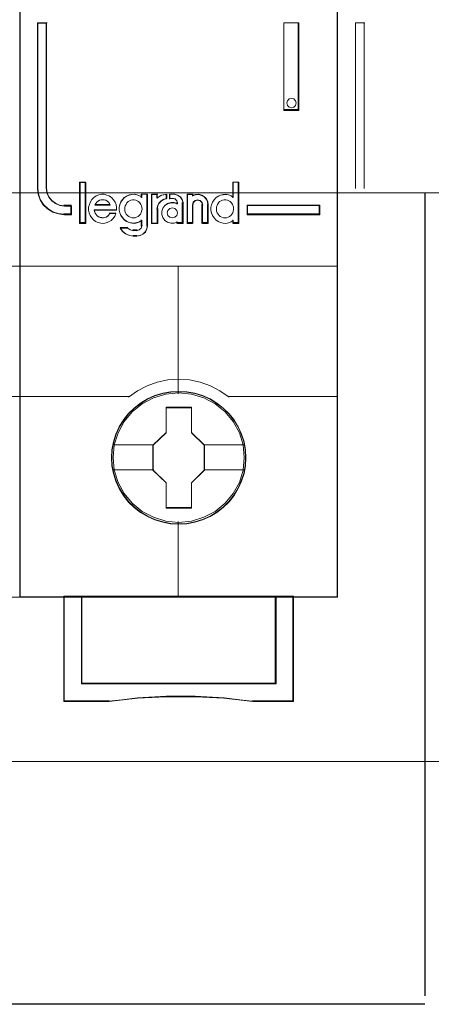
# Model space of a CAD drawing. Header units: millimetres. Extents: x 262469 to 275208, y -32539 to 9411.
# Tile 19 of 256: x 270089 to 270115, y -26675 to -26614. Entities that reach past the tile are written whole.
import ezdxf

# ---------------------------------------------------------------- set-up
doc = ezdxf.new("R2010")
doc.units = ezdxf.units.MM
doc.header["$LTSCALE"] = 100
doc.linetypes.add('DASHED', pattern=[0.75, 0.5, -0.25])
for name, color, linetype, lineweight in [('$ ele elektryka', 1, 'Continuous', 30), ('$ IE SCHEMAT', 7, 'Continuous', 0), ('$ MP elektryka', 1, 'Continuous', 30)]:
    doc.layers.add(name, color=color, linetype=linetype, lineweight=lineweight)

msp = doc.modelspace()

# ---------------------------------------------------------------- linework, layer by layer
at = {"layer": '$ ele elektryka', "color": 7, "lineweight": 0}
for points in [[(270089.272, -26559.588), (270069.483, -26559.588), (270069.483, -26649.535), (270089.272, -26649.535), (270089.272, -26559.588)], [(270109.062, -26559.588), (270089.272, -26559.588), (270089.272, -26649.535), (270109.062, -26649.535), (270109.062, -26559.588)], [(270092.497, -26625.708), (270092.497, -26625.17), (270092.053, -26625.17), (270091.753, -26625.127), (270091.49, -26625.012), (270091.259, -26624.849), (270091.077, -26624.625), (270090.958, -26624.359), (270090.927, -26624.068), (270090.927, -26613.745), (270090.37, -26613.745), (270090.37, -26624.068), (270090.408, -26624.437), (270090.527, -26624.788), (270090.727, -26625.097), (270091.002, -26625.351), (270091.321, -26625.545), (270091.671, -26625.666), (270092.053, -26625.708), (270092.497, -26625.708)], [(270105.721, -26613.745), (270105.721, -26619.212), (270106.648, -26619.212), (270106.648, -26613.745), (270105.721, -26613.745)], [(270106.446, -26618.604), (270106.485, -26618.748), (270106.446, -26618.905), (270106.34, -26619.003), (270106.187, -26619.049), (270106.041, -26619.003), (270105.935, -26618.905), (270105.896, -26618.748), (270105.935, -26618.604), (270106.041, -26618.492), (270106.187, -26618.459), (270106.34, -26618.492), (270106.446, -26618.604)], [(270093.362, -26626.228), (270093.362, -26623.706), (270093.021, -26623.706), (270093.021, -26626.228), (270093.362, -26626.228)], [(270107.964, -26625.126), (270103.42, -26625.126), (270103.42, -26625.708), (270107.964, -26625.708), (270107.964, -26625.126)], [(270103.35, -26640.857), (270103.326, -26640.36), (270103.246, -26639.863), (270103.074, -26639.384), (270102.877, -26638.93), (270102.619, -26638.493), (270102.306, -26638.111), (270101.943, -26637.76), (270101.538, -26637.451), (270101.126, -26637.184), (270100.647, -26636.978), (270100.174, -26636.839), (270099.67, -26636.748), (270099.166, -26636.717), (270098.663, -26636.748), (270098.171, -26636.839), (270097.673, -26636.978), (270097.219, -26637.184), (270096.789, -26637.451), (270096.389, -26637.76), (270096.021, -26638.111), (270095.726, -26638.493), (270095.456, -26638.93), (270095.241, -26639.384), (270095.105, -26639.863), (270095.007, -26640.36), (270094.976, -26640.857), (270095.007, -26641.354), (270095.105, -26641.833), (270095.241, -26642.312), (270095.456, -26642.766), (270095.726, -26643.203), (270096.021, -26643.597), (270096.389, -26643.954), (270096.789, -26644.257), (270097.219, -26644.512), (270097.673, -26644.718), (270098.171, -26644.863), (270098.663, -26644.966), (270099.166, -26644.991), (270099.67, -26644.966), (270100.174, -26644.863), (270100.647, -26644.718), (270101.126, -26644.512), (270101.538, -26644.257), (270101.943, -26643.954), (270102.306, -26643.597), (270102.619, -26643.203), (270102.877, -26642.766), (270103.074, -26642.312), (270103.246, -26641.833), (270103.326, -26641.354), (270103.35, -26640.857)], [(270103.35, -26640.857), (270103.326, -26640.36), (270103.246, -26639.863), (270103.074, -26639.384), (270102.877, -26638.93), (270102.619, -26638.493), (270102.306, -26638.111), (270101.943, -26637.76), (270101.538, -26637.451), (270101.126, -26637.184), (270100.647, -26636.978), (270100.174, -26636.839), (270099.67, -26636.748), (270099.166, -26636.717), (270098.663, -26636.748), (270098.171, -26636.839), (270097.673, -26636.978), (270097.219, -26637.184), (270096.789, -26637.451), (270096.389, -26637.76), (270096.021, -26638.111), (270095.726, -26638.493), (270095.456, -26638.93), (270095.241, -26639.384), (270095.105, -26639.863), (270095.007, -26640.36), (270094.976, -26640.857), (270095.007, -26641.354), (270095.105, -26641.833), (270095.241, -26642.312), (270095.456, -26642.766), (270095.726, -26643.203), (270096.021, -26643.597), (270096.389, -26643.954), (270096.789, -26644.257), (270097.219, -26644.512), (270097.673, -26644.718), (270098.171, -26644.863), (270098.663, -26644.966), (270099.166, -26644.991), (270099.67, -26644.966), (270100.174, -26644.863), (270100.647, -26644.718), (270101.126, -26644.512), (270101.538, -26644.257), (270101.943, -26643.954), (270102.306, -26643.597), (270102.619, -26643.203), (270102.877, -26642.766), (270103.074, -26642.312), (270103.246, -26641.833), (270103.326, -26641.354), (270103.35, -26640.857)], [(270103.331, -26640.855), (270103.306, -26640.361), (270103.227, -26639.866), (270103.056, -26639.39), (270102.86, -26638.938), (270102.603, -26638.503), (270102.292, -26638.124), (270101.931, -26637.774), (270101.528, -26637.466), (270101.118, -26637.201), (270100.641, -26636.996), (270100.171, -26636.857), (270099.669, -26636.767), (270099.168, -26636.737), (270098.667, -26636.767), (270098.178, -26636.857), (270097.683, -26636.996), (270097.231, -26637.201), (270096.803, -26637.466), (270096.406, -26637.774), (270096.039, -26638.124), (270095.745, -26638.503), (270095.476, -26638.938), (270095.263, -26639.39), (270095.128, -26639.866), (270095.03, -26640.361), (270095, -26640.855), (270095.03, -26641.35), (270095.128, -26641.826), (270095.263, -26642.302), (270095.476, -26642.754), (270095.745, -26643.189), (270096.039, -26643.581), (270096.406, -26643.936), (270096.803, -26644.238), (270097.231, -26644.491), (270097.683, -26644.696), (270098.178, -26644.841), (270098.667, -26644.943), (270099.168, -26644.967), (270099.669, -26644.943), (270100.171, -26644.841), (270100.641, -26644.696), (270101.118, -26644.491), (270101.528, -26644.238), (270101.931, -26643.936), (270102.292, -26643.581), (270102.603, -26643.189), (270102.86, -26642.754), (270103.056, -26642.302), (270103.227, -26641.826), (270103.306, -26641.35), (270103.331, -26640.855)], [(270098.379, -26637.711), (270099.973, -26637.711), (270099.973, -26639.284), (270100.774, -26640.062), (270100.774, -26641.635), (270099.973, -26642.424), (270099.973, -26643.986), (270098.379, -26643.986), (270098.379, -26642.424), (270097.561, -26641.635), (270097.561, -26640.062), (270098.379, -26639.284), (270098.379, -26637.711)], [(270098.379, -26637.711), (270099.973, -26637.711), (270099.973, -26637.711), (270099.973, -26639.284), (270099.973, -26639.284), (270100.774, -26640.062), (270100.774, -26640.062), (270100.774, -26641.635), (270100.774, -26641.635), (270099.973, -26642.424), (270099.973, -26642.424), (270099.973, -26643.986), (270099.973, -26643.986), (270098.379, -26643.986), (270098.379, -26643.986), (270098.379, -26642.424), (270098.379, -26642.424), (270097.561, -26641.635), (270097.561, -26641.635), (270097.561, -26640.062), (270097.561, -26640.062), (270098.379, -26639.284), (270098.379, -26639.284), (270098.379, -26637.711), (270098.379, -26637.711)], [(270098.391, -26637.734), (270099.962, -26637.734), (270099.962, -26639.296), (270100.75, -26640.067), (270100.75, -26641.629), (270099.962, -26642.413), (270099.962, -26643.962), (270098.391, -26643.962), (270098.391, -26642.413), (270097.584, -26641.629), (270097.584, -26640.067), (270098.391, -26639.296), (270098.391, -26637.734)], [(270105.222, -26649.488), (270105.222, -26654.94), (270093.113, -26654.94), (270093.113, -26649.488), (270092.016, -26649.488), (270092.016, -26656.039), (270094.816, -26656.039), (270096.599, -26655.844), (270098.395, -26655.747), (270100.191, -26655.747), (270101.986, -26655.844), (270103.775, -26656.039), (270106.319, -26656.039), (270106.319, -26649.488), (270105.222, -26649.488)], [(270099.163, -26649.488), (270093.11, -26649.488), (270093.11, -26654.948), (270105.228, -26654.948), (270105.228, -26649.488), (270099.163, -26649.488)], [(270105.228, -26654.948), (270105.228, -26649.488), (270099.163, -26649.488), (270093.11, -26649.488), (270093.11, -26654.948), (270105.228, -26654.948)]]:
    msp.add_lwpolyline(points, close=True, dxfattribs=at)
at = {"layer": '$ ele elektryka', "color": 139, "lineweight": 0}
for points in [[(270089.272, -26559.588), (270069.483, -26559.588), (270069.483, -26649.535), (270089.272, -26649.535), (270089.272, -26559.588)], [(270109.062, -26559.588), (270089.272, -26559.588), (270089.272, -26649.535), (270109.062, -26649.535), (270109.062, -26559.588)], [(270106.485, -26618.748), (270106.446, -26618.604), (270106.34, -26618.492), (270106.187, -26618.459), (270106.041, -26618.492), (270105.935, -26618.604), (270105.896, -26618.748), (270105.935, -26618.905), (270106.041, -26619.003), (270106.187, -26619.049), (270106.34, -26619.003), (270106.446, -26618.905), (270106.485, -26618.748)], [(270096.338, -26625.914), (270096.447, -26625.901), (270096.543, -26625.87), (270096.632, -26625.82), (270096.709, -26625.757), (270096.779, -26625.669), (270096.824, -26625.587), (270096.856, -26625.481), (270096.882, -26625.374), (270096.869, -26625.267), (270096.85, -26625.16), (270096.805, -26625.066), (270096.747, -26624.965), (270096.671, -26624.896), (270096.587, -26624.84), (270096.491, -26624.796), (270096.389, -26624.777), (270096.293, -26624.777), (270096.184, -26624.796), (270096.101, -26624.84), (270096.012, -26624.896), (270095.935, -26624.965), (270095.884, -26625.066), (270095.839, -26625.16), (270095.807, -26625.267), (270095.807, -26625.374), (270095.82, -26625.481), (270095.852, -26625.587), (270095.903, -26625.669), (270095.967, -26625.757), (270096.056, -26625.82), (270096.146, -26625.87), (270096.242, -26625.901), (270096.338, -26625.914)], [(270102.044, -26625.914), (270102.147, -26625.901), (270102.242, -26625.87), (270102.338, -26625.82), (270102.415, -26625.757), (270102.478, -26625.669), (270102.536, -26625.587), (270102.568, -26625.481), (270102.574, -26625.374), (270102.574, -26625.267), (270102.555, -26625.16), (270102.51, -26625.066), (270102.446, -26624.965), (270102.37, -26624.896), (270102.293, -26624.84), (270102.198, -26624.796), (270102.102, -26624.777), (270101.993, -26624.777), (270101.898, -26624.796), (270101.802, -26624.84), (270101.713, -26624.896), (270101.649, -26624.965), (270101.585, -26625.066), (270101.54, -26625.16), (270101.515, -26625.267), (270101.515, -26625.374), (270101.528, -26625.481), (270101.559, -26625.587), (270101.617, -26625.669), (270101.681, -26625.757), (270101.757, -26625.82), (270101.853, -26625.87), (270101.949, -26625.901), (270102.044, -26625.914)], [(270099.093, -26625.596), (270099.047, -26625.44), (270098.929, -26625.323), (270098.771, -26625.278), (270098.614, -26625.323), (270098.495, -26625.44), (270098.449, -26625.596), (270098.495, -26625.752), (270098.614, -26625.868), (270098.771, -26625.914), (270098.929, -26625.868), (270099.047, -26625.752), (270099.093, -26625.596)], [(270103.253, -26640.843), (270103.173, -26640.049), (270102.946, -26639.297), (270102.565, -26638.599), (270102.061, -26637.987), (270101.441, -26637.49), (270100.728, -26637.114), (270099.96, -26636.883), (270099.161, -26636.81), (270098.368, -26636.883), (270097.606, -26637.114), (270096.894, -26637.49), (270096.273, -26637.987), (270095.769, -26638.599), (270095.388, -26639.297), (270095.155, -26640.049), (270095.081, -26640.843), (270095.155, -26641.632), (270095.388, -26642.39), (270095.769, -26643.081), (270096.273, -26643.693), (270096.894, -26644.197), (270097.606, -26644.567), (270098.368, -26644.803), (270099.161, -26644.882), (270099.96, -26644.803), (270100.728, -26644.567), (270101.441, -26644.197), (270102.061, -26643.693), (270102.565, -26643.081), (270102.946, -26642.39), (270103.173, -26641.632), (270103.253, -26640.843)]]:
    msp.add_lwpolyline(points, close=True, dxfattribs=at)
at = {"layer": '$ ele elektryka', "color": 59, "lineweight": 0}
for points in [[(270109.043, -26559.611), (270089.296, -26559.611), (270089.296, -26649.515), (270109.043, -26649.515), (270109.043, -26559.611)], [(270105.721, -26613.745), (270105.721, -26619.212), (270106.648, -26619.212), (270106.648, -26613.745), (270105.721, -26613.745)], [(270106.446, -26618.604), (270106.485, -26618.748), (270106.446, -26618.905), (270106.34, -26619.003), (270106.187, -26619.049), (270106.041, -26619.003), (270105.935, -26618.905), (270105.896, -26618.748), (270105.935, -26618.604), (270106.041, -26618.492), (270106.187, -26618.459), (270106.34, -26618.492), (270106.446, -26618.604)], [(270093.382, -26626.252), (270093.382, -26623.683), (270092.997, -26623.683), (270092.997, -26626.252), (270093.382, -26626.252)], [(270101.177, -26625.262), (270101.177, -26625.44), (270101.209, -26625.606), (270101.272, -26625.76), (270101.366, -26625.907), (270101.485, -26626.03), (270101.624, -26626.135), (270101.768, -26626.202), (270101.932, -26626.239), (270102.102, -26626.252), (270102.272, -26626.221), (270102.429, -26626.159), (270102.567, -26626.067), (270102.567, -26626.252), (270102.919, -26626.252), (270102.919, -26623.683), (270102.567, -26623.683), (270102.567, -26624.629), (270102.429, -26624.537), (270102.272, -26624.482), (270102.102, -26624.451), (270101.932, -26624.463), (270101.768, -26624.494), (270101.624, -26624.568), (270101.485, -26624.66), (270101.366, -26624.783), (270101.272, -26624.93), (270101.209, -26625.096), (270101.177, -26625.262)], [(270093.556, -26625.417), (270093.588, -26625.584), (270093.65, -26625.751), (270093.738, -26625.893), (270093.851, -26626.023), (270093.99, -26626.128), (270094.153, -26626.202), (270094.31, -26626.239), (270094.48, -26626.252), (270094.649, -26626.221), (270094.812, -26626.159), (270094.957, -26626.066), (270095.076, -26625.948), (270095.183, -26625.8), (270095.258, -26625.645), (270094.875, -26625.645), (270094.812, -26625.726), (270094.737, -26625.8), (270094.649, -26625.856), (270094.567, -26625.887), (270094.473, -26625.905), (270094.373, -26625.893), (270094.279, -26625.874), (270094.184, -26625.843), (270094.096, -26625.781), (270094.034, -26625.707), (270093.971, -26625.621), (270093.939, -26625.528), (270093.908, -26625.435), (270095.302, -26625.435), (270095.302, -26625.256), (270095.271, -26625.076), (270095.202, -26624.922), (270095.108, -26624.773), (270094.995, -26624.65), (270094.844, -26624.544), (270094.693, -26624.483), (270094.523, -26624.439), (270094.354, -26624.439), (270094.184, -26624.47), (270094.027, -26624.532), (270093.889, -26624.637), (270093.757, -26624.755), (270093.663, -26624.903), (270093.6, -26625.07), (270093.556, -26625.237), (270093.556, -26625.417)], [(270094.851, -26625.014), (270094.903, -26625.118), (270093.944, -26625.118), (270094.002, -26625.014), (270094.066, -26624.93), (270094.144, -26624.875), (270094.24, -26624.812), (270094.33, -26624.791), (270094.427, -26624.777), (270094.523, -26624.791), (270094.62, -26624.812), (270094.71, -26624.875), (270094.787, -26624.93), (270094.851, -26625.014)], [(270094.903, -26625.118), (270093.944, -26625.118), (270094.002, -26625.014), (270094.066, -26624.93), (270094.144, -26624.875), (270094.24, -26624.812), (270094.33, -26624.791), (270094.427, -26624.777), (270094.523, -26624.791), (270094.62, -26624.812), (270094.71, -26624.875), (270094.787, -26624.93), (270094.851, -26625.014), (270094.903, -26625.118)], [(270095.559, -26624.918), (270095.497, -26625.084), (270095.465, -26625.249), (270095.465, -26625.427), (270095.497, -26625.593), (270095.559, -26625.746), (270095.66, -26625.894), (270095.773, -26626.016), (270095.911, -26626.121), (270096.074, -26626.188), (270096.231, -26626.225), (270096.401, -26626.237), (270096.564, -26626.206), (270096.721, -26626.145), (270096.872, -26626.053), (270096.872, -26626.403), (270096.828, -26626.556), (270096.708, -26626.661), (270096.564, -26626.703), (270096.338, -26626.703), (270096.137, -26626.661), (270095.955, -26626.556), (270095.522, -26626.556), (270095.666, -26626.759), (270095.861, -26626.912), (270096.093, -26627.016), (270096.338, -26627.047), (270096.564, -26627.047), (270096.765, -26627.016), (270096.941, -26626.924), (270097.091, -26626.789), (270097.185, -26626.599), (270097.223, -26626.403), (270097.223, -26624.439), (270096.872, -26624.439), (270096.872, -26624.617), (270096.721, -26624.525), (270096.564, -26624.47), (270096.401, -26624.439), (270096.231, -26624.452), (270096.074, -26624.482), (270095.911, -26624.556), (270095.773, -26624.648), (270095.66, -26624.771), (270095.559, -26624.918)], [(270096.779, -26625.669), (270096.709, -26625.757), (270096.632, -26625.82), (270096.543, -26625.87), (270096.447, -26625.901), (270096.338, -26625.914), (270096.242, -26625.901), (270096.146, -26625.87), (270096.056, -26625.82), (270095.967, -26625.757), (270095.903, -26625.669), (270095.852, -26625.587), (270095.82, -26625.481), (270095.807, -26625.374), (270095.807, -26625.267), (270095.839, -26625.16), (270095.884, -26625.066), (270095.935, -26624.965), (270096.012, -26624.896), (270096.101, -26624.84), (270096.184, -26624.796), (270096.293, -26624.777), (270096.389, -26624.777), (270096.491, -26624.796), (270096.587, -26624.84), (270096.671, -26624.896), (270096.747, -26624.965), (270096.805, -26625.066), (270096.85, -26625.16), (270096.869, -26625.267), (270096.882, -26625.374), (270096.856, -26625.481), (270096.824, -26625.587), (270096.779, -26625.669)], [(270095.884, -26625.066), (270095.935, -26624.965), (270096.012, -26624.896), (270096.101, -26624.84), (270096.184, -26624.796), (270096.293, -26624.777), (270096.389, -26624.777), (270096.491, -26624.796), (270096.587, -26624.84), (270096.671, -26624.896), (270096.747, -26624.965), (270096.805, -26625.066), (270096.85, -26625.16), (270096.869, -26625.267), (270096.882, -26625.374), (270096.856, -26625.481), (270096.824, -26625.587), (270096.779, -26625.669), (270096.709, -26625.757), (270096.632, -26625.82), (270096.543, -26625.87), (270096.447, -26625.901), (270096.338, -26625.914), (270096.242, -26625.901), (270096.146, -26625.87), (270096.056, -26625.82), (270095.967, -26625.757), (270095.903, -26625.669), (270095.852, -26625.587), (270095.82, -26625.481), (270095.807, -26625.374), (270095.807, -26625.267), (270095.839, -26625.16), (270095.884, -26625.066)], [(270097.464, -26624.439), (270097.464, -26626.252), (270097.824, -26626.252), (270097.824, -26625.342), (270097.856, -26625.163), (270097.94, -26624.984), (270098.075, -26624.848), (270098.236, -26624.755), (270098.422, -26624.699), (270098.422, -26624.439), (270098.107, -26624.483), (270097.824, -26624.631), (270097.824, -26624.439), (270097.464, -26624.439)], [(270097.487, -26624.459), (270097.487, -26626.228), (270097.83, -26626.228), (270097.83, -26625.34), (270097.86, -26625.165), (270097.94, -26624.99), (270098.068, -26624.857), (270098.221, -26624.767), (270098.399, -26624.712), (270098.399, -26624.459), (270098.099, -26624.501), (270097.83, -26624.646), (270097.83, -26624.459), (270097.487, -26624.459)], [(270098.183, -26625.311), (270098.119, -26625.497), (270098.119, -26625.707), (270098.183, -26625.893), (270098.309, -26626.066), (270098.467, -26626.177), (270098.676, -26626.239), (270098.878, -26626.239), (270099.081, -26626.177), (270099.081, -26626.252), (270099.435, -26626.252), (270099.435, -26624.953), (270099.391, -26624.755), (270099.27, -26624.588), (270099.1, -26624.483), (270098.897, -26624.439), (270098.606, -26624.439), (270098.606, -26624.699), (270098.815, -26624.699), (270098.942, -26624.73), (270099.036, -26624.829), (270099.081, -26624.953), (270099.081, -26625.027), (270098.878, -26624.965), (270098.676, -26624.965), (270098.467, -26625.027), (270098.309, -26625.144), (270098.183, -26625.311)], [(270099.687, -26624.439), (270099.687, -26626.252), (270100.03, -26626.252), (270100.03, -26625.089), (270100.074, -26624.934), (270100.188, -26624.829), (270100.34, -26624.786), (270100.505, -26624.829), (270100.607, -26624.934), (270100.651, -26625.089), (270100.651, -26626.252), (270101.006, -26626.252), (270101.006, -26625.089), (270100.975, -26624.903), (270100.899, -26624.724), (270100.772, -26624.588), (270100.6, -26624.495), (270100.417, -26624.439), (270100.214, -26624.452), (270100.03, -26624.514), (270100.03, -26624.439), (270099.687, -26624.439)], [(270099.71, -26624.459), (270099.71, -26626.228), (270100.041, -26626.228), (270100.041, -26625.093), (270100.084, -26624.942), (270100.194, -26624.839), (270100.341, -26624.797), (270100.5, -26624.839), (270100.598, -26624.942), (270100.64, -26625.093), (270100.64, -26626.228), (270100.983, -26626.228), (270100.983, -26625.093), (270100.953, -26624.912), (270100.879, -26624.737), (270100.757, -26624.604), (270100.592, -26624.513), (270100.414, -26624.459), (270100.218, -26624.471), (270100.041, -26624.531), (270100.041, -26624.459), (270099.71, -26624.459)], [(270102.198, -26624.796), (270102.293, -26624.84), (270102.37, -26624.896), (270102.446, -26624.965), (270102.51, -26625.066), (270102.555, -26625.16), (270102.574, -26625.267), (270102.574, -26625.374), (270102.568, -26625.481), (270102.536, -26625.587), (270102.478, -26625.669), (270102.415, -26625.757), (270102.338, -26625.82), (270102.242, -26625.87), (270102.147, -26625.901), (270102.044, -26625.914), (270101.949, -26625.901), (270101.853, -26625.87), (270101.757, -26625.82), (270101.681, -26625.757), (270101.617, -26625.669), (270101.559, -26625.587), (270101.528, -26625.481), (270101.515, -26625.374), (270101.515, -26625.267), (270101.54, -26625.16), (270101.585, -26625.066), (270101.649, -26624.965), (270101.713, -26624.896), (270101.802, -26624.84), (270101.898, -26624.796), (270101.993, -26624.777), (270102.102, -26624.777), (270102.198, -26624.796)], [(270101.54, -26625.16), (270101.585, -26625.066), (270101.649, -26624.965), (270101.713, -26624.896), (270101.802, -26624.84), (270101.898, -26624.796), (270101.993, -26624.777), (270102.102, -26624.777), (270102.198, -26624.796), (270102.293, -26624.84), (270102.37, -26624.896), (270102.446, -26624.965), (270102.51, -26625.066), (270102.555, -26625.16), (270102.574, -26625.267), (270102.574, -26625.374), (270102.568, -26625.481), (270102.536, -26625.587), (270102.478, -26625.669), (270102.415, -26625.757), (270102.338, -26625.82), (270102.242, -26625.87), (270102.147, -26625.901), (270102.044, -26625.914), (270101.949, -26625.901), (270101.853, -26625.87), (270101.757, -26625.82), (270101.681, -26625.757), (270101.617, -26625.669), (270101.559, -26625.587), (270101.528, -26625.481), (270101.515, -26625.374), (270101.515, -26625.267), (270101.54, -26625.16)], [(270099.047, -26625.44), (270099.093, -26625.596), (270099.047, -26625.752), (270098.929, -26625.868), (270098.771, -26625.914), (270098.614, -26625.868), (270098.495, -26625.752), (270098.449, -26625.596), (270098.495, -26625.44), (270098.614, -26625.323), (270098.771, -26625.278), (270098.929, -26625.323), (270099.047, -26625.44)], [(270098.449, -26625.596), (270098.495, -26625.44), (270098.614, -26625.323), (270098.771, -26625.278), (270098.929, -26625.323), (270099.047, -26625.44), (270099.093, -26625.596), (270099.047, -26625.752), (270098.929, -26625.868), (270098.771, -26625.914), (270098.614, -26625.868), (270098.495, -26625.752), (270098.449, -26625.596)], [(270107.941, -26625.146), (270103.443, -26625.146), (270103.443, -26625.685), (270107.941, -26625.685), (270107.941, -26625.146)], [(270105.222, -26649.488), (270105.222, -26654.94), (270093.113, -26654.94), (270093.113, -26649.488), (270092.016, -26649.488), (270092.016, -26656.039), (270094.816, -26656.039), (270096.599, -26655.844), (270098.395, -26655.747), (270100.191, -26655.747), (270101.986, -26655.844), (270103.775, -26656.039), (270106.319, -26656.039), (270106.319, -26649.488), (270105.222, -26649.488)], [(270099.163, -26649.488), (270093.11, -26649.488), (270093.11, -26654.948), (270105.228, -26654.948), (270105.228, -26649.488), (270099.163, -26649.488)], [(270105.228, -26654.948), (270105.228, -26649.488), (270099.163, -26649.488), (270093.11, -26649.488), (270093.11, -26654.948), (270105.228, -26654.948)], [(270105.206, -26649.512), (270105.206, -26654.928), (270093.133, -26654.928), (270093.133, -26649.512), (270092.039, -26649.512), (270092.039, -26656.019), (270094.831, -26656.019), (270096.609, -26655.826), (270098.399, -26655.73), (270100.189, -26655.73), (270101.98, -26655.826), (270103.764, -26656.019), (270106.299, -26656.019), (270106.299, -26649.512), (270105.206, -26649.512)], [(270099.161, -26649.512), (270093.129, -26649.512), (270093.129, -26654.925), (270105.205, -26654.925), (270105.205, -26649.512), (270099.161, -26649.512)]]:
    msp.add_lwpolyline(points, close=True, dxfattribs=at)
at = {"layer": '$ ele elektryka', "color": 139, "lineweight": 0}
for points in [[(270090.37, -26613.745), (270090.37, -26624.075)], [(270090.37, -26613.745), (270090.964, -26613.745)], [(270090.382, -26613.745), (270090.382, -26624.075)], [(270090.382, -26613.745), (270090.972, -26613.745)], [(270090.918, -26613.745), (270090.918, -26624.075)], [(270090.925, -26613.745), (270090.925, -26624.075)], [(270105.721, -26619.212), (270105.721, -26613.745)], [(270105.721, -26613.745), (270106.648, -26613.745)], [(270106.602, -26619.212), (270106.602, -26613.745)], [(270110.172, -26613.745), (270110.172, -26624.075)], [(270110.172, -26613.745), (270110.762, -26613.745)], [(270110.715, -26613.745), (270110.715, -26624.075)], [(270105.721, -26619.162), (270106.648, -26619.162)], [(270092.997, -26623.683), (270092.997, -26626.252)], [(270092.997, -26623.683), (270093.382, -26623.683)], [(270093.335, -26623.683), (270093.335, -26626.252)], [(270102.528, -26623.683), (270102.528, -26624.661)], [(270102.528, -26623.683), (270102.919, -26623.683)], [(270102.869, -26623.683), (270102.869, -26626.252)], [(270090.37, -26624.028), (270090.408, -26624.406), (270090.528, -26624.766), (270090.729, -26625.082), (270091.006, -26625.342), (270091.326, -26625.541), (270091.679, -26625.665), (270092.062, -26625.708)], [(270090.918, -26624.028), (270090.949, -26624.33), (270091.07, -26624.607), (270091.255, -26624.839), (270091.49, -26625.009), (270091.757, -26625.129), (270092.062, -26625.173)], [(270095.302, -26625.435), (270095.302, -26625.256), (270095.271, -26625.076), (270095.202, -26624.922), (270095.108, -26624.773), (270094.995, -26624.65), (270094.844, -26624.544), (270094.693, -26624.483), (270094.523, -26624.439), (270094.354, -26624.439), (270094.184, -26624.47), (270094.027, -26624.532), (270093.889, -26624.637), (270093.757, -26624.755), (270093.663, -26624.903), (270093.6, -26625.07), (270093.556, -26625.237), (270093.556, -26625.417), (270093.588, -26625.584), (270093.65, -26625.751), (270093.738, -26625.893), (270093.851, -26626.023), (270093.99, -26626.128), (270094.153, -26626.202), (270094.31, -26626.239), (270094.48, -26626.252), (270094.649, -26626.221), (270094.812, -26626.159), (270094.957, -26626.066), (270095.076, -26625.948), (270095.183, -26625.8), (270095.258, -26625.645)], [(270094.903, -26625.118), (270094.851, -26625.014), (270094.787, -26624.93), (270094.71, -26624.875), (270094.62, -26624.812), (270094.523, -26624.791), (270094.427, -26624.777), (270094.33, -26624.791), (270094.24, -26624.812), (270094.144, -26624.875), (270094.066, -26624.93), (270094.002, -26625.014), (270093.944, -26625.118)], [(270096.882, -26624.619), (270096.73, -26624.526), (270096.572, -26624.47), (270096.407, -26624.439), (270096.237, -26624.452), (270096.079, -26624.483), (270095.914, -26624.557), (270095.775, -26624.65), (270095.661, -26624.773), (270095.56, -26624.922), (270095.497, -26625.089), (270095.465, -26625.256), (270095.465, -26625.435), (270095.497, -26625.602), (270095.56, -26625.757), (270095.661, -26625.905), (270095.775, -26626.029), (270095.914, -26626.134), (270096.079, -26626.202), (270096.237, -26626.239), (270096.407, -26626.252), (270096.572, -26626.221), (270096.73, -26626.159), (270096.882, -26626.066)], [(270096.835, -26624.439), (270096.835, -26624.661)], [(270096.835, -26624.439), (270097.223, -26624.439)], [(270097.177, -26624.439), (270097.177, -26626.415)], [(270097.464, -26624.439), (270097.464, -26626.252)], [(270097.464, -26624.439), (270097.856, -26624.439)], [(270098.422, -26624.439), (270098.097, -26624.492), (270097.805, -26624.672)], [(270097.805, -26624.439), (270097.805, -26624.672)], [(270098.422, -26624.692), (270098.23, -26624.75), (270098.064, -26624.847), (270097.925, -26624.99), (270097.838, -26625.179), (270097.805, -26625.367)], [(270099.093, -26625.014), (270098.888, -26624.952), (270098.683, -26624.952), (270098.472, -26625.014), (270098.312, -26625.133), (270098.184, -26625.302), (270098.119, -26625.489), (270098.119, -26625.702), (270098.184, -26625.89), (270098.312, -26626.065), (270098.472, -26626.177), (270098.683, -26626.24), (270098.888, -26626.24), (270099.093, -26626.177)], [(270098.376, -26624.439), (270098.376, -26624.738)], [(270098.589, -26624.439), (270098.589, -26624.738)], [(270098.915, -26624.439), (270098.589, -26624.439)], [(270098.589, -26624.692), (270098.837, -26624.692)], [(270099.093, -26624.986), (270099.043, -26624.843), (270098.935, -26624.728), (270098.791, -26624.692)], [(270099.435, -26624.986), (270099.388, -26624.776), (270099.262, -26624.598), (270099.082, -26624.485), (270098.868, -26624.439)], [(270099.047, -26624.94), (270099.047, -26625.056)], [(270099.388, -26624.94), (270099.388, -26626.252)], [(270099.687, -26624.439), (270099.687, -26626.252)], [(270099.687, -26624.439), (270100.064, -26624.439)], [(270101.006, -26625.118), (270100.974, -26624.924), (270100.897, -26624.737), (270100.769, -26624.595), (270100.595, -26624.498), (270100.409, -26624.439), (270100.203, -26624.452), (270100.017, -26624.517)], [(270100.017, -26624.439), (270100.017, -26624.556)], [(270100.665, -26625.118), (270100.619, -26624.944), (270100.513, -26624.826), (270100.341, -26624.777), (270100.182, -26624.826), (270100.063, -26624.944), (270100.017, -26625.118)], [(270102.574, -26624.619), (270102.435, -26624.526), (270102.277, -26624.47), (270102.106, -26624.439), (270101.936, -26624.452), (270101.771, -26624.483), (270101.626, -26624.557), (270101.487, -26624.65), (270101.367, -26624.773), (270101.272, -26624.922), (270101.209, -26625.089), (270101.177, -26625.256), (270101.177, -26625.435), (270101.209, -26625.602), (270101.272, -26625.757), (270101.367, -26625.905), (270101.487, -26626.029), (270101.626, -26626.134), (270101.771, -26626.202), (270101.936, -26626.239), (270102.106, -26626.252), (270102.277, -26626.221), (270102.435, -26626.159), (270102.574, -26626.066)], [(270092.016, -26625.126), (270092.497, -26625.126)], [(270092.45, -26625.126), (270092.45, -26625.708)], [(270092.45, -26625.126), (270092.45, -26625.708)], [(270093.898, -26625.409), (270095.302, -26625.409)], [(270093.898, -26625.409), (270093.93, -26625.509), (270093.962, -26625.609), (270094.026, -26625.702), (270094.09, -26625.781), (270094.179, -26625.848), (270094.275, -26625.881), (270094.371, -26625.901), (270094.474, -26625.914), (270094.57, -26625.894), (270094.653, -26625.861), (270094.742, -26625.801), (270094.819, -26625.721), (270094.883, -26625.635)], [(270093.944, -26625.072), (270094.903, -26625.072)], [(270097.464, -26626.252), (270097.856, -26626.252), (270097.856, -26625.316)], [(270100.017, -26625.072), (270100.017, -26626.252)], [(270100.615, -26625.072), (270100.615, -26626.252)], [(270100.96, -26625.072), (270100.96, -26626.252)], [(270103.42, -26625.126), (270107.964, -26625.126)], [(270103.42, -26625.126), (270103.42, -26625.708)], [(270107.917, -26625.708), (270107.917, -26625.126)], [(270092.016, -26625.662), (270092.497, -26625.662)], [(270094.837, -26625.611), (270095.26, -26625.611)], [(270096.835, -26626.023), (270096.835, -26626.415)], [(270099.047, -26626.131), (270099.047, -26626.252)], [(270102.528, -26626.023), (270102.528, -26626.252)], [(270103.42, -26625.662), (270107.964, -26625.662)], [(270092.997, -26626.205), (270093.382, -26626.205)], [(270095.52, -26626.515), (270095.669, -26626.735), (270095.869, -26626.901), (270096.109, -26627.014), (270096.362, -26627.047)], [(270095.52, -26626.515), (270095.989, -26626.515)], [(270095.943, -26626.515), (270096.142, -26626.653), (270096.362, -26626.709)], [(270096.315, -26626.663), (270096.583, -26626.663)], [(270096.536, -26627.047), (270096.746, -26627.015), (270096.929, -26626.918), (270097.086, -26626.775), (270097.184, -26626.575), (270097.223, -26626.368)], [(270096.536, -26626.709), (270096.698, -26626.661), (270096.832, -26626.542), (270096.882, -26626.368)], [(270099.047, -26626.205), (270099.435, -26626.205)], [(270099.687, -26626.205), (270100.064, -26626.205)], [(270100.615, -26626.205), (270101.006, -26626.205)], [(270102.528, -26626.205), (270102.919, -26626.205)], [(270096.583, -26627), (270096.315, -26627)], [(270069.483, -26628.91), (270089.272, -26628.91)], [(270089.272, -26628.91), (270109.062, -26628.91)], [(270099.136, -26628.91), (270099.136, -26636.865)], [(270102.302, -26637.078), (270101.736, -26636.687), (270101.145, -26636.365), (270100.511, -26636.138), (270099.84, -26635.993), (270099.163, -26635.949), (270098.498, -26635.993), (270097.827, -26636.138), (270097.193, -26636.365), (270096.59, -26636.687), (270096.036, -26637.078)], [(270082.462, -26637.028), (270089.272, -26637.028)], [(270089.272, -26637.028), (270096.082, -26637.028)], [(270102.252, -26637.028), (270109.062, -26637.028)], [(270099.136, -26644.828), (270099.136, -26649.535)], [(270092.016, -26649.488), (270092.016, -26656.039)], [(270093.11, -26649.488), (270093.11, -26654.948)], [(270105.178, -26654.948), (270105.178, -26649.488)], [(270106.272, -26649.488), (270106.272, -26656.039)], [(270093.11, -26654.902), (270105.228, -26654.902)], [(270094.856, -26655.992), (270092.016, -26655.992)], [(270103.785, -26656.039), (270101.991, -26655.813), (270100.192, -26655.701), (270098.392, -26655.701), (270096.593, -26655.813), (270094.806, -26656.039)], [(270106.319, -26655.992), (270103.738, -26655.992)]]:
    msp.add_lwpolyline(points, dxfattribs=at)
at = {"layer": '$ ele elektryka', "color": 1, "lineweight": 0}
for points in [[(270092.497, -26625.708), (270092.497, -26625.17), (270092.053, -26625.17), (270091.753, -26625.127), (270091.49, -26625.012), (270091.259, -26624.849), (270091.077, -26624.625), (270090.958, -26624.359), (270090.927, -26624.068), (270090.927, -26613.745), (270090.37, -26613.745), (270090.37, -26624.068), (270090.408, -26624.437), (270090.527, -26624.788), (270090.727, -26625.097), (270091.002, -26625.351), (270091.321, -26625.545), (270091.671, -26625.666), (270092.053, -26625.708), (270092.497, -26625.708)], [(270092.474, -26625.685), (270092.474, -26625.149), (270092.039, -26625.149), (270091.746, -26625.106), (270091.489, -26624.992), (270091.262, -26624.829), (270091.085, -26624.606), (270090.969, -26624.341), (270090.938, -26624.051), (270090.938, -26613.768), (270090.394, -26613.768), (270090.394, -26624.051), (270090.43, -26624.419), (270090.547, -26624.769), (270090.742, -26625.076), (270091.012, -26625.329), (270091.324, -26625.522), (270091.666, -26625.643), (270092.039, -26625.685), (270092.474, -26625.685)], [(270107.964, -26625.126), (270103.42, -26625.126), (270103.42, -26625.708), (270107.964, -26625.708), (270107.964, -26625.126)]]:
    msp.add_lwpolyline(points, close=True, dxfattribs=at)
at = {"layer": '$ ele elektryka', "color": 7, "lineweight": 0}
for points in [[(270095.058, -26640.043), (270097.611, -26640.043)], [(270100.727, -26640.043), (270103.273, -26640.043)], [(270095.058, -26641.603), (270097.611, -26641.603)], [(270100.727, -26641.603), (270103.273, -26641.603)]]:
    msp.add_lwpolyline(points, dxfattribs=at)
at = {"layer": '$ ele elektryka', "color": 140, "lineweight": 0}
msp.add_lwpolyline([(270105.205, -26654.925), (270105.205, -26649.512), (270099.161, -26649.512), (270093.129, -26649.512), (270093.129, -26654.925), (270105.205, -26654.925)], close=True, dxfattribs=at)
at = {"layer": '$ IE SCHEMAT', "color": 0, "ltscale": 2}
msp.add_lwpolyline([(269858.69, -26401.842), (270246.519, -26401.842), (270246.519, -26659.781), (269858.69, -26659.781)], close=True, dxfattribs=at)
at = {"layer": '$ IE SCHEMAT', "color": 0}
msp.add_lwpolyline([(269858.69, -26624.35), (270246.519, -26624.35)], dxfattribs=at)
at = {"layer": '$ MP elektryka', "color": 2, "linetype": 'DASHED'}
msp.add_lwpolyline([(270084.704, -26549.38), (270114.502, -26549.38), (270114.502, -26674.912), (270084.704, -26674.912)], close=True, dxfattribs=at)

doc.saveas('drawing.dxf')
